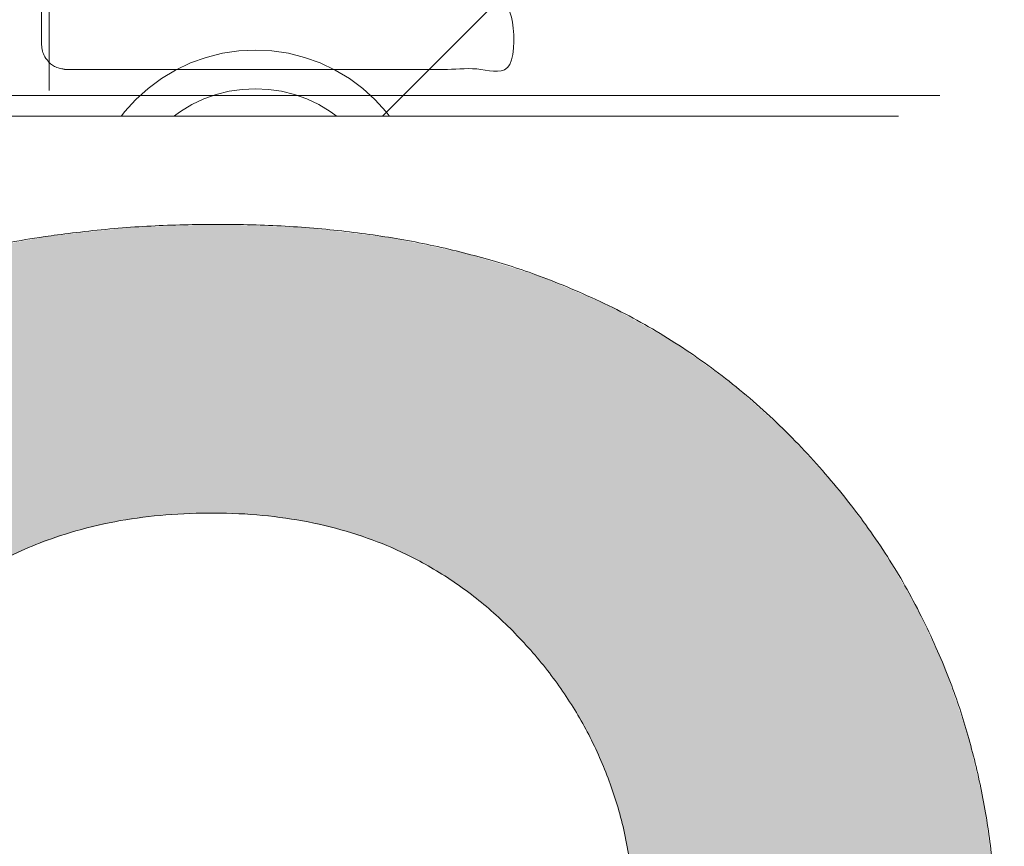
# Model space of a CAD drawing. Header units: inches. Extents: x -490 to -273, y -225 to 16.
# Tile 14 of 67: x -419.414 to -418.474, y 7.35 to 8.139. Entities that reach past the tile are written whole.
import ezdxf

# ---------------------------------------------------------------- set-up
doc = ezdxf.new("R2010")
doc.units = ezdxf.units.IN
doc.header["$LTSCALE"] = 32
doc.header["$MEASUREMENT"] = 0
doc.linetypes.add('Dash Style-1', pattern=[0.083328, 0.041656, -0.041672])
for name, color, linetype, lineweight in [('Black', 7, 'Continuous', 18), ('DashLine', 7, 'Dash Style-1', 13), ('DashLineFill', 7, 'Dash Style-1', 13), ('Drawing', 7, 'Continuous', 18), ('Metal-DeskStructure', 7, 'Continuous', 13), ('None', 7, 'Continuous', 18), ('Plastic-BracketCover', 7, 'Continuous', 13), ('SolidLine', 7, 'Continuous', 15), ('Wood_1-H', 7, 'Continuous', 13)]:
    doc.layers.add(name, color=color, linetype=linetype, lineweight=lineweight)
pattern_1 = [(45, (0, 0), (-1.61301565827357, 1.935715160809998), []), (45, (-1.0608, 1.0608), (-0.4723460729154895, 0.4167612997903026), [])]

# ---------------------------------------------------------------- blocks, each defined once
blk = doc.blocks.new('Group-9')
at = {"layer": 'Plastic-BracketCover', "color": 7}
blk.add_open_spline([(1.38164285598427, 0.884128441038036), (1.463766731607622, 0.884128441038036), (1.549581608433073, 0.884128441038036), (1.553272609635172, 0.8804374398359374), (1.555118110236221, 0.8730554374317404), (1.55696180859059, 0.8619824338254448), (1.55696180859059, 0.8453729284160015), (1.555118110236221, 0.8342999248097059), (1.553272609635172, 0.8269179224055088), (1.549581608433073, 0.8232269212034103), (1.463766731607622, 0.8232269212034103), (1.38164285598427, 0.8232269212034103), (1.255227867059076, 0.7604808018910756), (1.128812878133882, 0.6977346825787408), (1.119585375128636, 0.6940436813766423), (1.112203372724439, 0.692198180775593), (1.106666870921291, 0.6958891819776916), (1.104821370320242, 0.7106531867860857), (1.104821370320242, 0.7327991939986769), (1.106666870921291, 0.7457176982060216), (1.10851237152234, 0.7530997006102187), (1.114048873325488, 0.7567907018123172), (1.117739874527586, 0.7586362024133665), (1.181408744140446, 0.789086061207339), (1.245077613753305, 0.8195359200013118), (1.263532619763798, 0.8287634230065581), (1.304133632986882, 0.8453729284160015), (1.324432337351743, 0.8546004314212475), (1.324432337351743, 0.8555231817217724), (1.324432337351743, 0.856445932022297), (1.28383402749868, 0.871209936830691), (1.246923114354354, 0.8896649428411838), (1.18233149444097, 0.9201148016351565), (1.117739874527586, 0.9505646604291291), (1.114048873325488, 0.9524101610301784), (1.10851237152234, 0.9561011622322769), (1.106666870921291, 0.963483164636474), (1.104821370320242, 0.9745561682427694), (1.104821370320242, 0.9967021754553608), (1.107589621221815, 1.016079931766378), (1.121430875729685, 1.013311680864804), (1.128812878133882, 1.009620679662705), (1.255227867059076, 0.9468745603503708), (1.38164285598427, 0.884128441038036)], degree=2, knots=[0, 0, 0, 0.05246714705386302, 0.05482524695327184, 0.05718334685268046, 0.05954144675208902, 0.06189954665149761, 0.06484717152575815, 0.06779479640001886, 0.07074242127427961, 0.07369004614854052, 0.1392739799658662, 0.1392739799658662, 0.251980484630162, 0.251980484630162, 0.259917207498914, 0.267853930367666, 0.2757906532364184, 0.2837273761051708, 0.2916640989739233, 0.2996008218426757, 0.307537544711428, 0.31547426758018, 0.31547426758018, 0.4512108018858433, 0.4512108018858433, 0.4908944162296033, 0.5305780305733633, 0.5305780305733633, 0.5322202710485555, 0.5322202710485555, 0.6091019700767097, 0.6091019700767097, 0.7421406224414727, 0.7421406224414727, 0.7498287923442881, 0.7575169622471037, 0.7652051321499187, 0.7728933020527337, 0.7836567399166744, 0.8051836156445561, 0.8159470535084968, 0.8159470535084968, 1, 1, 1], dxfattribs=at)
blk = doc.blocks.new('1BRPFY-Leg_Plate (2D)')
at = {"layer": 'DashLineFill', "linetype": 'Continuous', "lineweight": 13}
h = blk.add_hatch(dxfattribs=at)
h.set_pattern_fill('Steel', color=253, style=0, pattern_type=2)
h.set_pattern_definition(pattern_1)
edge = h.paths.add_edge_path()
edge.add_arc((-1.704724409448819, -1.704724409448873), 0.125984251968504, 179.9999999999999, 269.9999999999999)
edge.add_line((-1.704724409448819, -1.830708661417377), (1.704724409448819, -1.830708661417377))
edge.add_arc((1.704724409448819, -1.704724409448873), 0.125984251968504, 270.0000000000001, 360.0000000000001)
edge.add_line((1.830708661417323, -1.704724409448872), (1.830708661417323, 1.704724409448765))
edge.add_arc((1.704724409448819, 1.704724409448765), 0.1259842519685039, 0, 90)
edge.add_line((1.704724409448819, 1.830708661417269), (-1.704724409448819, 1.830708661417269))
edge.add_arc((-1.704724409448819, 1.704724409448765), 0.1259842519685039, 90, 180)
edge.add_line((-1.830708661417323, 1.704724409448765), (-1.830708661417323, -1.704724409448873))
at = {"layer": 'DashLineFill', "flags": 128}
blk.add_lwpolyline([(-1.830708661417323, -1.704724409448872, 0.414213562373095), (-1.704724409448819, -1.830708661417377), (1.704724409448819, -1.830708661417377, 0.414213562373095), (1.830708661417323, -1.704724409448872), (1.830708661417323, 1.704724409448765, 0.414213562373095), (1.704724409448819, 1.830708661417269), (-1.704724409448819, 1.830708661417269, 0.414213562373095), (-1.830708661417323, 1.704724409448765)], format="xyb", close=True, dxfattribs=at)
at = {"layer": 'SolidLine', "flags": 128}
blk.add_lwpolyline([(1.279527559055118, 1.44094488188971), (1.295349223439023, 1.440167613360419), (1.31101851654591, 1.437843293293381), (1.326384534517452, 1.433994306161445), (1.341299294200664, 1.428657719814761), (1.355619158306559, 1.421884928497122), (1.369206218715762, 1.413741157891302), (1.381929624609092, 1.404304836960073), (1.393666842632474, 1.393666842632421), (1.404304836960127, 1.381929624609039), (1.413741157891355, 1.369206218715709), (1.421884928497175, 1.355619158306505), (1.428657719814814, 1.341299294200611), (1.433994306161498, 1.326384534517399), (1.437843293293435, 1.311018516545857), (1.440167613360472, 1.29534922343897), (1.440944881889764, 1.279527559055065), (1.440167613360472, 1.263705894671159), (1.437843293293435, 1.248036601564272), (1.433994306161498, 1.23267058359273), (1.428657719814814, 1.217755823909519), (1.421884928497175, 1.203435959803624), (1.413741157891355, 1.18984889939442), (1.404304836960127, 1.17712549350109), (1.393666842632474, 1.165388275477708), (1.381929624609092, 1.154750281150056), (1.369206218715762, 1.145313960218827), (1.355619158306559, 1.137170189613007), (1.341299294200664, 1.130397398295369), (1.326384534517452, 1.125060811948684), (1.31101851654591, 1.121211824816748), (1.295349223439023, 1.11888750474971), (1.279527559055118, 1.118110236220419), (1.263705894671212, 1.11888750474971), (1.248036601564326, 1.121211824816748), (1.232670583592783, 1.125060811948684), (1.217755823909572, 1.130397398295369), (1.203435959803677, 1.137170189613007), (1.189848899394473, 1.145313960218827), (1.177125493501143, 1.154750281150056), (1.165388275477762, 1.165388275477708), (1.154750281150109, 1.17712549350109), (1.14531396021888, 1.18984889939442), (1.137170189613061, 1.203435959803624), (1.130397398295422, 1.217755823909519), (1.125060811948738, 1.23267058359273), (1.121211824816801, 1.248036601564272), (1.118887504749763, 1.263705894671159), (1.118110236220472, 1.279527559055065), (1.118887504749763, 1.29534922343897), (1.121211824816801, 1.311018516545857), (1.125060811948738, 1.326384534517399), (1.130397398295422, 1.341299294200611), (1.137170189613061, 1.355619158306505), (1.14531396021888, 1.369206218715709), (1.154750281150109, 1.381929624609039), (1.165388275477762, 1.393666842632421), (1.177125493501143, 1.404304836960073), (1.189848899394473, 1.413741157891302), (1.203435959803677, 1.421884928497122), (1.217755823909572, 1.428657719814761), (1.232670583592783, 1.433994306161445), (1.248036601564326, 1.437843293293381), (1.263705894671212, 1.440167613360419)], close=True, dxfattribs=at)
at = {"layer": 'Plastic-BracketCover', "color": 7}
blk.add_blockref('Group-9', (0, 0), dxfattribs=at)
blk = doc.blocks.new('1BRPX8-Util_Bkt_Lg-F (2D)')
at = {"layer": 'DashLineFill', "linetype": 'Continuous', "lineweight": 13}
h = blk.add_hatch(dxfattribs=at)
h.set_pattern_fill('Steel', color=253, style=0, pattern_type=2)
h.set_pattern_definition(pattern_1)
edge = h.paths.add_edge_path()
edge.add_line((-4.468503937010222, 7.405511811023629), (-3.129921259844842, 7.405511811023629))
edge.add_line((-3.129921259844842, 7.405511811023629), (-3.129921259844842, -2.011811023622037))
edge.add_line((-3.129921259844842, -2.011811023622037), (-4.468503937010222, -2.011811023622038))
edge.add_line((-4.468503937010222, -2.011811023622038), (-4.468503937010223, -2.145669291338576))
edge.add_line((-4.468503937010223, -2.145669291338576), (-2.421259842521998, -2.145669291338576))
edge.add_line((-2.421259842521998, -2.145669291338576), (-2.421259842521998, -2.523622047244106))
edge.add_arc((-2.303149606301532, -2.523622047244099), 0.1181102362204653, 180.0000000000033, 270.0000000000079)
edge.add_line((-2.303149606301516, -2.641732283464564), (2.303149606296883, -2.641732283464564))
edge.add_arc((2.303149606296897, -2.523622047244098), 0.1181102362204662, 269.9999999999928, 359.9999999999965)
edge.add_line((2.421259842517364, -2.523622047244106), (2.421259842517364, -2.145669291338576))
edge.add_line((2.421259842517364, -2.145669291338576), (4.46850393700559, -2.145669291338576))
edge.add_line((4.46850393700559, -2.145669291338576), (4.46850393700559, -2.011811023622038))
edge.add_line((4.46850393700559, -2.011811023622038), (3.129921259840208, -2.011811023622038))
edge.add_line((3.129921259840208, -2.011811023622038), (3.129921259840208, 7.405511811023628))
edge.add_line((3.129921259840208, 7.405511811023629), (4.46850393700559, 7.405511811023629))
edge.add_line((4.46850393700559, 7.405511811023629), (4.46850393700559, 7.539370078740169))
edge.add_line((4.46850393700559, 7.539370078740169), (2.421259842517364, 7.539370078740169))
edge.add_line((2.421259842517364, 7.539370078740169), (2.421259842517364, 7.917322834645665))
edge.add_arc((2.30314960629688, 7.917322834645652), 0.1181102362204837, 6.452788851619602e-12, 89.99999999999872)
edge.add_line((2.303149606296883, 8.035433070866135), (-2.303149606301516, 8.035433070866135))
edge.add_arc((-2.303149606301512, 7.91732283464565), 0.1181102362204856, 90.00000000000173, 179.9999999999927)
edge.add_line((-2.421259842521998, 7.917322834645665), (-2.421259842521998, 7.539370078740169))
edge.add_line((-2.421259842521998, 7.539370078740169), (-4.468503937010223, 7.539370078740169))
edge.add_line((-4.468503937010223, 7.539370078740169), (-4.468503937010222, 7.405511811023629))
at = {"layer": 'SolidLine', "flags": 128}
blk.add_lwpolyline([(1.279527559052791, 1.40409055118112), (1.29212276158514, 1.403471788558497), (1.304596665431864, 1.401621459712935), (1.31682914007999, 1.398557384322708), (1.328702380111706, 1.39430907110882), (1.340102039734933, 1.388917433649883), (1.350918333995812, 1.382434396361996), (1.361047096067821, 1.37492239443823), (1.370390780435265, 1.36645377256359), (1.378859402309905, 1.357110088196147), (1.386371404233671, 1.346981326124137), (1.392854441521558, 1.336165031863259), (1.398246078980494, 1.324765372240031), (1.402494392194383, 1.312892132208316), (1.405558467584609, 1.300659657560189), (1.407408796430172, 1.288185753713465), (1.408027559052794, 1.275590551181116), (1.407408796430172, 1.262995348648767), (1.405558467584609, 1.250521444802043), (1.402494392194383, 1.238288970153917), (1.398246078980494, 1.226415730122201), (1.392854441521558, 1.215016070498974), (1.386371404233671, 1.204199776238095), (1.378859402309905, 1.194071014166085), (1.370390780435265, 1.184727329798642), (1.361047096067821, 1.176258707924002), (1.350918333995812, 1.168746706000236), (1.340102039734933, 1.162263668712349), (1.328702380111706, 1.156872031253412), (1.31682914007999, 1.152623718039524), (1.304596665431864, 1.149559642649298), (1.29212276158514, 1.147709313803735), (1.279527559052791, 1.147090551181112), (1.266932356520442, 1.147709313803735), (1.254458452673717, 1.149559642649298), (1.242225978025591, 1.152623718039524), (1.230352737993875, 1.156872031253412), (1.218953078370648, 1.162263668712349), (1.20813678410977, 1.168746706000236), (1.19800802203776, 1.176258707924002), (1.188664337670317, 1.184727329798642), (1.180195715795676, 1.194071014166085), (1.172683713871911, 1.204199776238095), (1.166200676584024, 1.215016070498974), (1.160809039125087, 1.226415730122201), (1.156560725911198, 1.238288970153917), (1.153496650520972, 1.250521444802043), (1.15164632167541, 1.262995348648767), (1.151027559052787, 1.275590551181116), (1.15164632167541, 1.288185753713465), (1.153496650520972, 1.300659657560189), (1.156560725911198, 1.312892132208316), (1.160809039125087, 1.324765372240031), (1.166200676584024, 1.336165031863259), (1.172683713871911, 1.346981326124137), (1.180195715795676, 1.357110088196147), (1.188664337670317, 1.36645377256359), (1.19800802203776, 1.37492239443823), (1.20813678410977, 1.382434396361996), (1.218953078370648, 1.388917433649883), (1.230352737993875, 1.39430907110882), (1.242225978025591, 1.398557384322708), (1.254458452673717, 1.401621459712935), (1.266932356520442, 1.403471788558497)], close=True, dxfattribs=at)
blk.add_lwpolyline([(1.02880818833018, 1.024871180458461), (1.058646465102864, 0.9919497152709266), (1.085114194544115, 0.9562621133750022), (1.107956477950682, 0.9181520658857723), (1.126953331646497, 0.8779865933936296), (1.141921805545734, 0.836152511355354), (1.152717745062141, 0.7930527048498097), (1.159237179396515, 0.7491022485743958), (1.161417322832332, 0.704724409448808), (1.159237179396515, 0.6603465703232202), (1.152717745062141, 0.6163961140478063), (1.141921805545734, 0.573296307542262), (1.126953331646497, 0.5314622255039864), (1.107956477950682, 0.4912967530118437), (1.085114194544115, 0.4531867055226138), (1.058646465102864, 0.4174991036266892), (1.02880818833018, 0.3845776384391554)], dxfattribs=at)
blk = doc.blocks.new('Slate-LegBrace (2D)')
at = {"layer": 'DashLineFill', "linetype": 'Continuous', "lineweight": 13}
h = blk.add_hatch(dxfattribs=at)
h.set_pattern_fill('Steel', color=253, style=0, pattern_type=2)
h.set_pattern_definition(pattern_1)
edge = h.paths.add_edge_path()
edge.add_line((-2.199587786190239, 0.1351515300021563), (-1.374775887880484, 0.1351515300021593))
edge.add_arc((3.636636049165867e-15, 0.01355418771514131), 1.380142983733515, 5.054592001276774, 174.9454079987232, ccw=False)
edge.add_line((1.374775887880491, 0.1351515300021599), (2.199718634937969, 0.1351515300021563))
edge.add_arc((6.542437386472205e-05, 0.01705725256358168), 2.202821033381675, 3.07312710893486, 176.9268728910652)
h = blk.add_hatch(dxfattribs=at)
h.set_pattern_fill('Steel', color=253, style=0, pattern_type=2)
h.set_pattern_definition(pattern_1)
edge = h.paths.add_edge_path()
edge.add_line((-2.191696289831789, 0.2375138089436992), (-1.463739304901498, 0.2375137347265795))
edge.add_arc((6.542437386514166e-05, 0.017041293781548), 1.480314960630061, 8.565281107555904, 171.4347188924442, ccw=False)
edge.add_line((1.463870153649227, 0.2375137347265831), (2.191827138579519, 0.2375138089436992))
edge.add_line((2.191827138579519, 0.2375138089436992), (2.19971863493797, 0.1351515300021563))
edge.add_line((2.19971863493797, 0.1351515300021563), (1.374775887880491, 0.1351515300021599))
edge.add_arc((3.356894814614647e-15, 0.01355418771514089), 1.380142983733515, 5.054592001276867, 174.9454079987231)
edge.add_line((-1.374775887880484, 0.1351515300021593), (-2.19958778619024, 0.1351515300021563))
edge.add_line((-2.19958778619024, 0.1351515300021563), (-2.191696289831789, 0.2375138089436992))
h = blk.add_hatch(dxfattribs=at)
h.set_pattern_fill('Steel', color=253, style=0, pattern_type=2)
h.set_pattern_definition(pattern_1)
h.paths.add_polyline_path([(1.738774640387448, 0.9363963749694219), (1.7304820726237, 0.9368037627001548), (1.722269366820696, 0.9380220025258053), (1.714215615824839, 0.940039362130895), (1.706398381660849, 0.9428364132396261), (1.698892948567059, 0.9463862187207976), (1.691771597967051, 0.9506545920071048), (1.685102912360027, 0.9556004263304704), (1.678951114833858, 0.9611760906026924), (1.673375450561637, 0.9673278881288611), (1.668429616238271, 0.9739965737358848), (1.664161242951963, 0.9811179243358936), (1.660611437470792, 0.9886233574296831), (1.657814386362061, 0.9964405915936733), (1.655797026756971, 1.00449434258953), (1.654578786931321, 1.012707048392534), (1.654171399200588, 1.020999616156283), (1.654578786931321, 1.029292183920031), (1.655797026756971, 1.037504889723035), (1.657814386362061, 1.045558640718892), (1.660611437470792, 1.053375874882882), (1.664161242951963, 1.060881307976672), (1.668429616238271, 1.06800265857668), (1.673375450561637, 1.074671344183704), (1.678951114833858, 1.080823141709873), (1.685102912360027, 1.086398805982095), (1.691771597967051, 1.09134464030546), (1.698892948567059, 1.095613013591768), (1.706398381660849, 1.099162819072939), (1.714215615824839, 1.10195987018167), (1.722269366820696, 1.10397722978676), (1.7304820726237, 1.10519546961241), (1.738774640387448, 1.105602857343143), (1.747067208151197, 1.10519546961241), (1.755279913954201, 1.10397722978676), (1.763333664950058, 1.10195987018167), (1.771150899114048, 1.099162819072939), (1.778656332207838, 1.095613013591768), (1.785777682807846, 1.09134464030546), (1.79244636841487, 1.086398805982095), (1.798598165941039, 1.080823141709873), (1.804173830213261, 1.074671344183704), (1.809119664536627, 1.06800265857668), (1.813388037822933, 1.060881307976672), (1.816937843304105, 1.053375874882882), (1.819734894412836, 1.045558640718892), (1.821752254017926, 1.037504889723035), (1.822970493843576, 1.029292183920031), (1.823377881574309, 1.020999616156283), (1.822970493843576, 1.012707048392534), (1.821752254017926, 1.00449434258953), (1.819734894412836, 0.9964405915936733), (1.816937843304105, 0.9886233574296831), (1.813388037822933, 0.9811179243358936), (1.809119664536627, 0.9739965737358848), (1.804173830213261, 0.9673278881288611), (1.798598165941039, 0.9611760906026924), (1.79244636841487, 0.9556004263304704), (1.785777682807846, 0.9506545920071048), (1.778656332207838, 0.9463862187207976), (1.771150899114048, 0.9428364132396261), (1.763333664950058, 0.940039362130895), (1.755279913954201, 0.9380220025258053), (1.747067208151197, 0.9368037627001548)])
h = blk.add_hatch(dxfattribs=at)
h.set_pattern_fill('Steel', color=253, style=0, pattern_type=2)
h.set_pattern_definition(pattern_1)
h.paths.add_polyline_path([(1.477721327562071, -0.2676096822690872), (1.477721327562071, -0.2375137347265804), (1.672015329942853, -0.2375137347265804), (1.672015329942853, -0.02575645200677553), (1.675765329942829, -0.02575645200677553), (1.675765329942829, 0.7034311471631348), (1.734820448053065, 0.762486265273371), (1.929210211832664, 0.762486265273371), (1.988265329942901, 0.7034311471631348), (1.988265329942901, -0.02575645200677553), (1.992015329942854, -0.02575645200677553), (1.992015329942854, -0.2375137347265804), (2.186309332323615, -0.2375137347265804), (2.186309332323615, -0.2676096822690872)])
at = {"layer": 'DashLineFill', "flags": 128}
for points in [[(-2.199587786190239, 0.1351515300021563), (-1.374775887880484, 0.1351515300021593, -0.9154551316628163), (1.374775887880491, 0.1351515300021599), (2.199718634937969, 0.1351515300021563, 0.9477524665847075)], [(-2.191696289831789, 0.2375138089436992), (-1.463739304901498, 0.2375137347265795, -0.8606629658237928), (1.463870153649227, 0.2375137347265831), (2.191827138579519, 0.2375138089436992), (2.19971863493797, 0.1351515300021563), (1.374775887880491, 0.1351515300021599, 0.9154551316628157), (-1.374775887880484, 0.1351515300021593), (-2.19958778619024, 0.1351515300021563)]]:
    blk.add_lwpolyline(points, format="xyb", close=True, dxfattribs=at)
for points in [[(1.738774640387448, 0.9363963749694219), (1.7304820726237, 0.9368037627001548), (1.722269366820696, 0.9380220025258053), (1.714215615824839, 0.940039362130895), (1.706398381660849, 0.9428364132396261), (1.698892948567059, 0.9463862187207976), (1.691771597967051, 0.9506545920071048), (1.685102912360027, 0.9556004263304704), (1.678951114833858, 0.9611760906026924), (1.673375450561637, 0.9673278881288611), (1.668429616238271, 0.9739965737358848), (1.664161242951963, 0.9811179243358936), (1.660611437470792, 0.9886233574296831), (1.657814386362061, 0.9964405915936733), (1.655797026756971, 1.00449434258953), (1.654578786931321, 1.012707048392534), (1.654171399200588, 1.020999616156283), (1.654578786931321, 1.029292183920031), (1.655797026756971, 1.037504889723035), (1.657814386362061, 1.045558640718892), (1.660611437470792, 1.053375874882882), (1.664161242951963, 1.060881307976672), (1.668429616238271, 1.06800265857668), (1.673375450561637, 1.074671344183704), (1.678951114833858, 1.080823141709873), (1.685102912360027, 1.086398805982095), (1.691771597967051, 1.09134464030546), (1.698892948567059, 1.095613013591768), (1.706398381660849, 1.099162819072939), (1.714215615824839, 1.10195987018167), (1.722269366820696, 1.10397722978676), (1.7304820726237, 1.10519546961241), (1.738774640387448, 1.105602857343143), (1.747067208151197, 1.10519546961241), (1.755279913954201, 1.10397722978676), (1.763333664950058, 1.10195987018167), (1.771150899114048, 1.099162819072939), (1.778656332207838, 1.095613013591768), (1.785777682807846, 1.09134464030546), (1.79244636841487, 1.086398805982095), (1.798598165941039, 1.080823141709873), (1.804173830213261, 1.074671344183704), (1.809119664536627, 1.06800265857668), (1.813388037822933, 1.060881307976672), (1.816937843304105, 1.053375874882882), (1.819734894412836, 1.045558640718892), (1.821752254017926, 1.037504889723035), (1.822970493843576, 1.029292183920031), (1.823377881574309, 1.020999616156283), (1.822970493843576, 1.012707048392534), (1.821752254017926, 1.00449434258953), (1.819734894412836, 0.9964405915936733), (1.816937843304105, 0.9886233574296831), (1.813388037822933, 0.9811179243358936), (1.809119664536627, 0.9739965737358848), (1.804173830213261, 0.9673278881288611), (1.798598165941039, 0.9611760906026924), (1.79244636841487, 0.9556004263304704), (1.785777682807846, 0.9506545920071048), (1.778656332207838, 0.9463862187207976), (1.771150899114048, 0.9428364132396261), (1.763333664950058, 0.940039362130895), (1.755279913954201, 0.9380220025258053), (1.747067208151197, 0.9368037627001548)], [(1.477721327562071, -0.2676096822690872), (1.477721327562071, -0.2375137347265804), (1.672015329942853, -0.2375137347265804), (1.672015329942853, -0.02575645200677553), (1.675765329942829, -0.02575645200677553), (1.675765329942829, 0.7034311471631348), (1.734820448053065, 0.762486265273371), (1.929210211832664, 0.762486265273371), (1.988265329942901, 0.7034311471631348), (1.988265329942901, -0.02575645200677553), (1.992015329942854, -0.02575645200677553), (1.992015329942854, -0.2375137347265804), (2.186309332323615, -0.2375137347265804), (2.186309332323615, -0.2676096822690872)]]:
    blk.add_lwpolyline(points, close=True, dxfattribs=at)
blk = doc.blocks.new('TLLegSleeve (2D)')
at = {"layer": 'DashLineFill', "linetype": 'Continuous', "lineweight": 13}
h = blk.add_hatch(dxfattribs=at)
h.set_pattern_fill('Steel', color=253, style=0, pattern_type=2)
h.set_pattern_definition(pattern_1)
edge = h.paths.add_edge_path()
edge.add_line((1.08267716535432, 1.402343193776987), (1.08267716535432, 2.913385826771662))
edge.add_arc((-1.707523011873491e-13, 2.913385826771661), 1.08267716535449, 4.479377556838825e-14, 180)
edge.add_line((-1.082677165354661, 2.913385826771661), (-1.08267716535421, 1.402343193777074))
edge.add_arc((-1.332267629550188e-15, 2.886579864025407e-15), 1.771653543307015, 127.6698869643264, 412.330113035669)
edge.add_line((1.08267716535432, 1.402343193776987), (1.08267716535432, 1.402343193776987))
edge = h.paths.add_edge_path()
edge.add_arc((1.665334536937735e-15, 2.91338582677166), 0.7480314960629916, 180, 360)
edge.add_arc((1.665334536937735e-15, 2.91338582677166), 0.7480314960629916, 9.54166404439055e-15, 180)
edge.add_line((-0.7480314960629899, 2.91338582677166), (-0.7480314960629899, 2.91338582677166))
edge = h.paths.add_edge_path()
edge.add_arc((-1.723066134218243e-13, 5.70119602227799e-16), 1.437007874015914, 180, 360)
edge.add_arc((-1.723066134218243e-13, 9.149983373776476e-17), 1.437007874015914, 9.541664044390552e-15, 180)
edge.add_line((-1.437007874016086, 3.308097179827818e-16), (-1.437007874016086, 3.308097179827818e-16))
at = {"layer": 'DashLine', "color": 8, "flags": 128}
blk.add_lwpolyline([(1.653543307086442, 1.118599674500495e-14), (1.645581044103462, -0.1620755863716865), (1.621770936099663, -0.3225902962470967), (1.582342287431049, -0.4799982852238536), (1.527674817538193, -0.6327836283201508), (1.45829500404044, -0.7794749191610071), (1.374871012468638, -0.9186594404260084), (1.278206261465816, -1.048996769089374), (1.169231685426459, -1.169231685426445), (1.048996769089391, -1.278206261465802), (0.918659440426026, -1.374871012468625), (0.7794749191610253, -1.458295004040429), (0.6327836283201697, -1.527674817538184), (0.4799982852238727, -1.582342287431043), (0.3225902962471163, -1.621770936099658), (0.1620755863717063, -1.645581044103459), (8.723964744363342e-15, -1.653543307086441), (-0.162075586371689, -1.645581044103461), (-0.3225902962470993, -1.621770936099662), (-0.4799982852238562, -1.582342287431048), (-0.6327836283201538, -1.527674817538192), (-0.7794749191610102, -1.458295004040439), (-0.9186594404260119, -1.374871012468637), (-1.048996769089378, -1.278206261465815), (-1.169231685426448, -1.169231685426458), (-1.278206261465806, -1.048996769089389), (-1.374871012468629, -0.9186594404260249), (-1.458295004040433, -0.7794749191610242), (-1.527674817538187, -0.6327836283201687), (-1.582342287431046, -0.4799982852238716), (-1.621770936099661, -0.3225902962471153), (-1.645581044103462, -0.1620755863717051), (-1.653543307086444, -7.741682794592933e-15), (-1.645581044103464, 0.1620755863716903), (-1.621770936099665, 0.3225902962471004), (-1.582342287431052, 0.4799982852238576), (-1.527674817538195, 0.6327836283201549), (-1.458295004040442, 0.7794749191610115), (-1.37487101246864, 0.918659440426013), (-1.278206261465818, 1.048996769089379), (-1.169231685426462, 1.169231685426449), (-1.048996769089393, 1.278206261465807), (-0.9186594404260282, 1.37487101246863), (-0.7794749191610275, 1.458295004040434), (-0.6327836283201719, 1.527674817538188), (-0.479998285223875, 1.582342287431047), (-0.3225902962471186, 1.621770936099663), (-0.1620755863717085, 1.645581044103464), (-1.096189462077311e-14, 1.653543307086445), (0.1620755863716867, 1.645581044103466), (0.3225902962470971, 1.621770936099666), (0.479998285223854, 1.582342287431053), (0.6327836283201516, 1.527674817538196), (0.7794749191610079, 1.458295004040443), (0.9186594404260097, 1.374871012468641), (1.048996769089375, 1.278206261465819), (1.169231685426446, 1.169231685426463), (1.278206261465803, 1.048996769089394), (1.374871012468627, 0.9186594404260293), (1.458295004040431, 0.7794749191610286), (1.527674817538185, 0.6327836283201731), (1.582342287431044, 0.4799982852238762), (1.621770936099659, 0.3225902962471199), (1.64558104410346, 0.1620755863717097)], close=True, dxfattribs=at)
at = {"layer": 'DashLineFill', "flags": 128}
for points in [[(1.08267716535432, 1.402343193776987), (1.08267716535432, 2.913385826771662, 0.9999999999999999), (-1.082677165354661, 2.913385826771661), (-1.08267716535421, 1.402343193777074, 2.931618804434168), (1.08267716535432, 1.402343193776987)], [(-1.437007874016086, 3.308097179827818e-16, 0.9999999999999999), (1.437007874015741, 3.308097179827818e-16, 0.9999999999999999), (-1.437007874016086, 3.308097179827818e-16)]]:
    blk.add_lwpolyline(points, format="xyb", close=True, dxfattribs=at)
blk = doc.blocks.new('Group-12')
at = {"layer": 'SolidLine', "flags": 128}
blk.add_lwpolyline([(7.303149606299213, -8.30708661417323, -0.414213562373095), (9.015748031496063, -6.594488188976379, -0.414213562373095), (10.72834645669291, -8.30708661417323, -0.414213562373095), (9.015748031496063, -10.01968503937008, -0.414213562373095)], format="xyb", close=True, dxfattribs=at)
at = {"layer": 'Wood_1-H', "color": 7}
for name in ['1BRPX8-Util_Bkt_Lg-F (2D)', 'TLLegSleeve (2D)', 'Slate-LegBrace (2D)', '1BRPFY-Leg_Plate (2D)']:
    blk.add_blockref(name, (9.015748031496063, -8.30708661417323), dxfattribs=at)
blk = doc.blocks.new('Group-13')
at = {"layer": 'None'}
blk.add_blockref('Group-12', (0, 0), dxfattribs=at)
blk = doc.blocks.new('SL Utility Cabinet (2D)')
at = {"layer": 'None'}
blk.add_blockref('Group-13', (0, 0), dxfattribs=at)
at = {"layer": 'Drawing', "color": 0, "flags": 1}
for tag in ['Tag', 'Catalog', 'Option1', 'Option2', 'Option3', 'Option4', 'Option5', 'Option6', 'Option7', 'Option8', 'Option9', 'Option10', 'Option11', 'Option12', 'Custom', 'FinishGroup', 'Discount', 'Item2', 'Item3', 'Item6', 'Item9', 'Item10', 'Item12', 'Item13', 'Item16', 'Item19', 'Item20', 'Item21', 'Item22', 'Item23', 'Item24', 'Item25', 'Item8', 'Item18', 'Item1', 'Item4', 'Item5', 'Item7', 'Item11', 'Item14', 'Item15', 'Item17']:
    blk.add_attdef(tag, (-70.02492789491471, 10.90788591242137), '', height=0.007086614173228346, dxfattribs=at)
blk = doc.blocks.new('TL14_lower_leg (2D)')
at = {"layer": 'DashLine', "flags": 128}
blk.add_lwpolyline([(-1.777195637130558e-14, 1.377952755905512), (0.1350629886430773, 1.371317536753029), (0.2688252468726, 1.351475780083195), (0.3999985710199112, 1.318618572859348), (0.5273196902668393, 1.27306234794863), (0.649562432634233, 1.215245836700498), (0.7655495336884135, 1.14572584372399), (0.8741639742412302, 1.065171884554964), (0.9743597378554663, 0.9743597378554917), (1.065171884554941, 0.8741639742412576), (1.14572584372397, 0.7655495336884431), (1.215245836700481, 0.6495624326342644), (1.273062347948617, 0.5273196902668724), (1.318618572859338, 0.3999985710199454), (1.351475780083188, 0.2688252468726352), (1.371317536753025, 0.1350629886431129), (1.377952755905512, 1.783045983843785e-14), (1.371317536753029, -0.1350629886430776), (1.351475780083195, -0.2688252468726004), (1.318618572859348, -0.3999985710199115), (1.27306234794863, -0.5273196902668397), (1.215245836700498, -0.6495624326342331), (1.145725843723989, -0.7655495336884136), (1.065171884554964, -0.8741639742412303), (0.9743597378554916, -0.9743597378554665), (0.8741639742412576, -1.065171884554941), (0.7655495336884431, -1.14572584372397), (0.6495624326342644, -1.215245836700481), (0.5273196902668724, -1.273062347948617), (0.3999985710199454, -1.318618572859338), (0.2688252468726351, -1.351475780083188), (0.135062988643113, -1.371317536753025), (1.777195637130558e-14, -1.377952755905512), (-0.1350629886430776, -1.371317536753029), (-0.2688252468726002, -1.351475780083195), (-0.3999985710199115, -1.318618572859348), (-0.5273196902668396, -1.27306234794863), (-0.6495624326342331, -1.215245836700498), (-0.7655495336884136, -1.14572584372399), (-0.8741639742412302, -1.065171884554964), (-0.9743597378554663, -0.9743597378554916), (-1.065171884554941, -0.8741639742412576), (-1.14572584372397, -0.7655495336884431), (-1.215245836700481, -0.6495624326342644), (-1.273062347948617, -0.5273196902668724), (-1.318618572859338, -0.3999985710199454), (-1.351475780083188, -0.2688252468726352), (-1.371317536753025, -0.1350629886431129), (-1.377952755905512, -1.783045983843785e-14), (-1.371317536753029, 0.1350629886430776), (-1.351475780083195, 0.2688252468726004), (-1.318618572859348, 0.3999985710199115), (-1.27306234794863, 0.5273196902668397), (-1.215245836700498, 0.6495624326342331), (-1.145725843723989, 0.7655495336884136), (-1.065171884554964, 0.8741639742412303), (-0.9743597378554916, 0.9743597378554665), (-0.8741639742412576, 1.065171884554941), (-0.7655495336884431, 1.14572584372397), (-0.6495624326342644, 1.215245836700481), (-0.5273196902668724, 1.273062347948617), (-0.3999985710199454, 1.318618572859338), (-0.2688252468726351, 1.351475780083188), (-0.135062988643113, 1.371317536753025)], close=True, dxfattribs=at)
blk = doc.blocks.new('Group-31')
at = {"layer": 'DashLineFill', "linetype": 'Continuous', "lineweight": 13}
h = blk.add_hatch(dxfattribs=at)
h.set_pattern_fill('Steel', color=253, style=0, pattern_type=2)
h.set_pattern_definition(pattern_1)
h.paths.add_polyline_path([(-2.066929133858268, 1.397637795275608), (2.066929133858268, 1.397637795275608), (2.066929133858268, 0.1377952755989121), (2.106299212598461, 0.1377952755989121), (2.106299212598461, -0.1377952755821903), (2.066929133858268, -0.1377952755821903), (2.066929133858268, -5.275590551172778), (2.106299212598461, -5.275590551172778), (2.106299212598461, -5.55118110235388), (2.066929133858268, -5.55118110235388), (2.066929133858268, -5.82677165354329), (-2.066929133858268, -5.82677165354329), (-2.066929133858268, -5.55118110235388), (-2.106299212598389, -5.55118110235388), (-2.106299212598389, -5.275590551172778), (-2.066929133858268, -5.275590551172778), (-2.066929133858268, -0.1377952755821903), (-2.106299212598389, -0.1377952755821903), (-2.106299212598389, 0.1377952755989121), (-2.066929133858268, 0.1377952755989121)])
at = {"layer": 'DashLineFill', "flags": 128}
blk.add_lwpolyline([(-2.066929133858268, 1.397637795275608), (2.066929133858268, 1.397637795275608), (2.066929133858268, 0.1377952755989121), (2.106299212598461, 0.1377952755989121), (2.106299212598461, -0.1377952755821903), (2.066929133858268, -0.1377952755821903), (2.066929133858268, -5.275590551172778), (2.106299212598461, -5.275590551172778), (2.106299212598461, -5.55118110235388), (2.066929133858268, -5.55118110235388), (2.066929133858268, -5.82677165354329), (-2.066929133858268, -5.82677165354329), (-2.066929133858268, -5.55118110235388), (-2.106299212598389, -5.55118110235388), (-2.106299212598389, -5.275590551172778), (-2.066929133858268, -5.275590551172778), (-2.066929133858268, -0.1377952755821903), (-2.106299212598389, -0.1377952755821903), (-2.106299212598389, 0.1377952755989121), (-2.066929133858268, 0.1377952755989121)], close=True, dxfattribs=at)
blk = doc.blocks.new('TL14_upper_leg (2D)')
at = {"layer": 'DashLine', "color": 7}
blk.add_blockref('Group-31', (0, 0), dxfattribs=at)
blk = doc.blocks.new('Group-39')
at = {"layer": 'SolidLine', "color": 7}
for points, knots in [([(1.206631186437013, 5.398269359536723), (1.241695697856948, 5.398269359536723), (1.295213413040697, 5.376123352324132), (1.332123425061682, 5.335522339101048), (1.354269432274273, 5.276468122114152), (1.354269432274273, 5.209107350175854), (1.354269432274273, 5.184193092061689), (1.434547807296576, 5.184193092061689), (1.518517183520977, 5.184193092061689), (1.522208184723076, 5.180503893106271), (1.524053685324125, 5.173121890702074), (1.525897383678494, 5.162048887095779), (1.525897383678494, 5.145439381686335), (1.524053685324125, 5.134366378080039), (1.522208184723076, 5.126984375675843), (1.518517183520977, 5.123293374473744), (1.308132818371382, 5.123293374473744), (1.08852095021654, 5.123293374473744), (1.075602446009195, 5.138057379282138), (1.075602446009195, 5.195266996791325), (1.075602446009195, 5.258013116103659), (1.079293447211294, 5.28385012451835), (1.086675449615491, 5.320758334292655), (1.108821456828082, 5.357668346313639), (1.140194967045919, 5.385350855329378), (1.182639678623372, 5.398269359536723), (1.206631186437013, 5.398269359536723)], [0, 0, 0, 0.0662675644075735, 0.132535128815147, 0.1988026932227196, 0.2650702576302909, 0.3039664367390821, 0.3039664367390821, 0.4292971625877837, 0.4350595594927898, 0.4408219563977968, 0.4465843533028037, 0.4523467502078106, 0.456956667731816, 0.4615665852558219, 0.4661765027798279, 0.4707864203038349, 0.7289384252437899, 0.7450731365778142, 0.7612078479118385, 0.8451067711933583, 0.8709223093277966, 0.8967378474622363, 0.9225533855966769, 0.9483689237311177, 0.9741844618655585, 1, 1, 1]), ([(1.514826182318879, 5.060279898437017), (1.518517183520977, 5.060279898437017), (1.522208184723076, 5.058434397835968), (1.524053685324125, 5.051054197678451), (1.525897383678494, 5.038135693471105), (1.525897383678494, 5.019680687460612), (1.524053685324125, 5.008607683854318), (1.522208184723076, 5.00122568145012), (1.516671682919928, 4.997534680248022), (1.51113518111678, 4.995689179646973), (1.458539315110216, 4.975388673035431), (1.405943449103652, 4.955088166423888), (1.38748844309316, 4.947706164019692), (1.357960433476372, 4.932943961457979), (1.335814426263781, 4.910797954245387), (1.324741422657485, 4.881269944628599), (1.324741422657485, 4.84159168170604), (1.324741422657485, 4.822213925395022), (1.419783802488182, 4.822213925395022), (1.518517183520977, 4.822213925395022), (1.522208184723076, 4.818524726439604), (1.524053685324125, 4.811142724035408), (1.525897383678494, 4.800069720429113), (1.525897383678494, 4.783460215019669), (1.524053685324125, 4.772387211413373), (1.522208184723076, 4.765005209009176), (1.518517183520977, 4.761314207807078), (1.307210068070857, 4.761314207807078), (1.086675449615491, 4.761314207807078), (1.075602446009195, 4.77607821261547), (1.075602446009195, 4.831442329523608), (1.075602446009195, 4.896033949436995), (1.077447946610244, 4.918179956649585), (1.079293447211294, 4.927407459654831), (1.082984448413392, 4.953242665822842), (1.103284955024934, 4.993843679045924), (1.132812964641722, 5.019680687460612), (1.171566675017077, 5.034444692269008), (1.215858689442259, 5.034444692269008), (1.252768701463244, 5.021526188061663), (1.280451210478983, 4.999380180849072), (1.298904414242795, 4.966161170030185), (1.306286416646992, 4.947706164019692), (1.31182291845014, 4.958779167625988), (1.326586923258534, 4.97723417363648), (1.346887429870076, 4.991998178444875), (1.374569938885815, 5.00491668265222), (1.391179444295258, 5.012298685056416), (1.440084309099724, 5.032599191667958), (1.488989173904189, 5.0528996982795), (1.501907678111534, 5.058434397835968), (1.512980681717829, 5.060279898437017), (1.514826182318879, 5.060279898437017)], [0, 0, 0, 0.00401752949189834, 0.008035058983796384, 0.01205258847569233, 0.01607011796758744, 0.02008764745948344, 0.02410517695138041, 0.02812270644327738, 0.03214023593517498, 0.03214023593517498, 0.07095094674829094, 0.07095094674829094, 0.08463415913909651, 0.09831737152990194, 0.1120005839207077, 0.1256837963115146, 0.1387450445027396, 0.1387450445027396, 0.2028067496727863, 0.2052946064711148, 0.2077824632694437, 0.2102703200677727, 0.2127581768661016, 0.2147484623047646, 0.2167387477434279, 0.2187290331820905, 0.2207193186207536, 0.3326714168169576, 0.3396374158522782, 0.3466034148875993, 0.3918815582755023, 0.4075550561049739, 0.4232285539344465, 0.4232285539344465, 0.4666960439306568, 0.5101635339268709, 0.5536310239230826, 0.5970985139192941, 0.6405660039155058, 0.684033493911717, 0.7275009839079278, 0.77096847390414, 0.77096847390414, 0.798041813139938, 0.8251151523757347, 0.8521884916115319, 0.8792618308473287, 0.8792618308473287, 0.9581324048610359, 0.9581324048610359, 0.9790662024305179, 1, 1, 1]), ([(1.201094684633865, 4.971697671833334), (1.173412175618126, 4.971697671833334), (1.13834946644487, 4.947706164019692), (1.129121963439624, 4.920025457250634), (1.127276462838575, 4.910797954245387), (1.125430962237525, 4.888651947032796), (1.125430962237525, 4.847128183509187), (1.125430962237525, 4.822213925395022), (1.201095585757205, 4.822213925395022), (1.276760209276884, 4.822213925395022), (1.276760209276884, 4.850819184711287), (1.276760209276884, 4.903415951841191), (1.265687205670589, 4.936634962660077), (1.243541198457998, 4.960624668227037), (1.215858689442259, 4.971697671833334), (1.201094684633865, 4.971697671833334)], [0, 0, 0, 0.1425152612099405, 0.2850305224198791, 0.2850305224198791, 0.3309930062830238, 0.3769554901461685, 0.4458992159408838, 0.4458992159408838, 0.6552813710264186, 0.6552813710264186, 0.7344389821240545, 0.8008292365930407, 0.8672194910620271, 0.9336097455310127, 1, 1, 1]), ([(1.394870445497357, 4.693958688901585), (1.417014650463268, 4.693958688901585), (1.452079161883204, 4.682887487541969), (1.481607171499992, 4.664432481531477), (1.501907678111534, 4.636749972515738), (1.524053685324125, 4.586922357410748), (1.524053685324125, 4.479885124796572), (1.524053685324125, 4.413448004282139), (1.512980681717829, 4.398683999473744), (1.29982806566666, 4.398683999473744), (1.086675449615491, 4.398683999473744), (1.075602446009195, 4.413448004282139), (1.075602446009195, 4.471580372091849), (1.075602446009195, 4.562931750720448), (1.092211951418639, 4.614603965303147), (1.119894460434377, 4.647822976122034), (1.16234097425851, 4.666277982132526), (1.204785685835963, 4.666277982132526), (1.234313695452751, 4.658895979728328), (1.258305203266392, 4.644131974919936), (1.278605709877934, 4.620140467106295), (1.284142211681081, 4.60722196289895), (1.28783321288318, 4.625676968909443), (1.306286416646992, 4.657050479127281), (1.333968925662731, 4.681041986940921), (1.372724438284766, 4.693958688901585), (1.394870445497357, 4.693958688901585)], [0, 0, 0, 0.03145524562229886, 0.06291049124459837, 0.09436573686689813, 0.1258209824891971, 0.1887314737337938, 0.2661585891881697, 0.2758371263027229, 0.2855156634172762, 0.4355309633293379, 0.4452095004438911, 0.4548880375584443, 0.5214267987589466, 0.5746587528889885, 0.6278907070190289, 0.6811226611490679, 0.734354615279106, 0.762746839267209, 0.7911390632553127, 0.8195312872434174, 0.8479235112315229, 0.8479235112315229, 0.8859426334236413, 0.9239617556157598, 0.9619808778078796, 1, 1, 1]), ([(1.398561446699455, 4.63121347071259), (1.378260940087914, 4.63121347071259), (1.348732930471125, 4.618294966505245), (1.328432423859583, 4.594303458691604), (1.317359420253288, 4.5573952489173), (1.317359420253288, 4.4937254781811), (1.317359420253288, 4.457738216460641), (1.395792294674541, 4.457738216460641), (1.474225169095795, 4.457738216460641), (1.474225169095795, 4.501107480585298), (1.474225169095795, 4.585076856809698), (1.446542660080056, 4.618294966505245), (1.417014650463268, 4.63121347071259), (1.398561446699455, 4.63121347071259)], [0, 0, 0, 0.07915587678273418, 0.1583117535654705, 0.2374676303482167, 0.3166235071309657, 0.4195261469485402, 0.4195261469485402, 0.6437985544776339, 0.6437985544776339, 0.7678094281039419, 0.8839047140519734, 0.9419523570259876, 1, 1, 1]), ([(1.195558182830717, 4.605376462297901), (1.178948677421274, 4.605376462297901), (1.153113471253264, 4.596148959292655), (1.134658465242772, 4.575848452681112), (1.125430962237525, 4.544476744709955), (1.125430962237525, 4.489111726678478), (1.125430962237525, 4.457738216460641), (1.197404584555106, 4.457738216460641), (1.269378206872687, 4.457738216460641), (1.269378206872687, 4.491879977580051), (1.269378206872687, 4.548167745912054), (1.258305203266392, 4.577693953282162), (1.23800469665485, 4.596148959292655), (1.210322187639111, 4.605376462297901), (1.195558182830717, 4.605376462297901)], [0, 0, 0, 0.07449877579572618, 0.1489975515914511, 0.2234963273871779, 0.2979951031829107, 0.3954165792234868, 0.3954165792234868, 0.6189101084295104, 0.6189101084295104, 0.7249275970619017, 0.7936956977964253, 0.862463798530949, 0.9312318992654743, 1, 1, 1])]:
    blk.add_open_spline(points, degree=2, knots=knots, dxfattribs=at)
blk = doc.blocks.new('1BRPT9-Bracket (2D)')
at = {"layer": 'DashLineFill', "linetype": 'Continuous', "lineweight": 13}
h = blk.add_hatch(dxfattribs=at)
h.set_pattern_fill('Steel', color=253, style=0, pattern_type=2)
h.set_pattern_definition(pattern_1)
edge = h.paths.add_edge_path()
edge.add_arc((1.677931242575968, -8.488188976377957), 0.2519685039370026, 269.999999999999, 360.0000000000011)
edge.add_line((1.929899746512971, -8.488188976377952), (1.929899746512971, -7.480314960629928))
edge.add_line((1.929899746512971, -7.480314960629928), (2.323600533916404, -7.480314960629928))
edge.add_line((2.323600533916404, -7.480314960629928), (2.323600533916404, 7.461135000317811))
edge.add_line((2.323600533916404, 7.461135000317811), (1.929899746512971, 7.480314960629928))
edge.add_line((1.929899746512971, 7.480314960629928), (1.929899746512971, 8.488188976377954))
edge.add_arc((1.677931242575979, 8.488188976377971), 0.2519685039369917, 359.999999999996, 450.0000000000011)
edge.add_line((1.677931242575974, 8.740157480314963), (-2.32206875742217, 8.740157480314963))
edge.add_line((-2.32206875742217, 8.740157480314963), (-2.32206875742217, -8.74015748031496))
edge.add_line((-2.32206875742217, -8.74015748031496), (1.677931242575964, -8.74015748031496))
at = {"layer": 'SolidLine', "color": 7}
blk.add_blockref('Group-39', (0, 0), dxfattribs=at)
blk = doc.blocks.new('Group-57')
at = {"layer": 'Metal-DeskStructure', "linetype": 'Continuous', "lineweight": 0, "true_color": 0xff0000}
blk.add_hatch(color=1, dxfattribs=at).paths.add_polyline_path([(1.987219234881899, -0.9301181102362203), (1.987219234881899, -1.274606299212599), (0.4025735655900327, -1.274606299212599), (0.4023214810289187, -1.244883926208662), (0.4031795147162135, -1.21546436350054), (0.4051476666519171, -1.186347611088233), (0.4082259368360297, -1.15753366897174), (0.4124143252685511, -1.129022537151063), (0.4177128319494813, -1.1008142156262), (0.4241214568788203, -1.072908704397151), (0.4316402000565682, -1.045306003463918), (0.4455088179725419, -1.000302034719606), (0.4612781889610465, -0.9557186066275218), (0.4789483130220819, -0.9115557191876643), (0.4985191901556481, -0.8678133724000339), (0.5199908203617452, -0.8244915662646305), (0.543363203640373, -0.7815903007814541), (0.5686363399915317, -0.7391095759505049), (0.5958102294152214, -0.6970493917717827), (0.6262305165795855, -0.6545855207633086), (0.6612428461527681, -0.6108937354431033), (0.7008472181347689, -0.5659740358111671), (0.7450436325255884, -0.5198264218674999), (0.793832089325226, -0.4724508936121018), (0.847212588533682, -0.4238474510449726), (0.9051851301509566, -0.3740160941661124), (0.9677497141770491, -0.3229568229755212), (1.064241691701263, -0.2345473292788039), (1.152407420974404, -0.1517895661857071), (1.232246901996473, -0.07468353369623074), (1.303760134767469, -0.003229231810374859), (1.366947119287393, 0.06257333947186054), (1.421807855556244, 0.1227241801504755), (1.468342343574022, 0.1772232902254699), (1.506550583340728, 0.2260706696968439), (1.538467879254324, 0.2720417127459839), (1.566129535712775, 0.3179118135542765), (1.589535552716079, 0.3636809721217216), (1.608685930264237, 0.4093491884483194), (1.623580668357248, 0.4549164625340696), (1.634219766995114, 0.5003827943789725), (1.640603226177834, 0.5457481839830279), (1.642731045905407, 0.5910126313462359), (1.640973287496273, 0.6332243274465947), (1.635700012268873, 0.6737371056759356), (1.626911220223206, 0.7125509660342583), (1.614606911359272, 0.7496659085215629), (1.598787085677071, 0.7850819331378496), (1.579451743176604, 0.8187990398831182), (1.556600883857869, 0.8508172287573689), (1.530234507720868, 0.8811364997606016), (1.501059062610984, 0.9087644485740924), (1.469780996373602, 0.9327086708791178), (1.436400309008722, 0.9529691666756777), (1.400917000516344, 0.9695459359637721), (1.363331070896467, 0.9824389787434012), (1.323642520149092, 0.991648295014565), (1.281851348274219, 0.9971738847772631), (1.237957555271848, 0.9990157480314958), (1.191254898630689, 0.9970140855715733), (1.146957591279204, 0.9910090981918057), (1.105065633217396, 0.981000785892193), (1.065579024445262, 0.9669891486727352), (1.028497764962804, 0.9489741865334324), (0.993821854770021, 0.9269558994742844), (0.9615512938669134, 0.9009342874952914), (0.9316860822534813, 0.8709093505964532), (0.9047981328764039, 0.837352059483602), (0.8814593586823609, 0.8007333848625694), (0.8616697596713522, 0.7610533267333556), (0.8454293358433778, 0.7183118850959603), (0.8327380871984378, 0.6725090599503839), (0.8235960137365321, 0.6236448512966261), (0.8180031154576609, 0.571719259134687), (0.8159593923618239, 0.5167322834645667), (0.4714712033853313, 0.5856299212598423), (0.4819337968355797, 0.6671096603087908), (0.4977117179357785, 0.7436104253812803), (0.5188049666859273, 0.8151322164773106), (0.5452135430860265, 0.8816750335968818), (0.5769374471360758, 0.943238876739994), (0.6139766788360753, 0.9998237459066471), (0.656331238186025, 1.051429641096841), (0.7040011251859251, 1.098056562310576), (0.7564817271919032, 1.139435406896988), (0.8132684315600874, 1.175297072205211), (0.874361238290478, 1.205641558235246), (0.9397601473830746, 1.230468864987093), (1.009465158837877, 1.249778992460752), (1.083476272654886, 1.263571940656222), (1.161793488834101, 1.271847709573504), (1.244416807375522, 1.274606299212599), (1.328024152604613, 1.271486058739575), (1.407140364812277, 1.262125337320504), (1.481765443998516, 1.246524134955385), (1.551899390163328, 1.22468245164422), (1.617542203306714, 1.196600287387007), (1.678693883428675, 1.162277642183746), (1.735354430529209, 1.121714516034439), (1.787523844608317, 1.074910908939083), (1.834327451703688, 1.023481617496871), (1.874890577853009, 0.9690414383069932), (1.909213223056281, 0.9115903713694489), (1.937295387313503, 0.8511284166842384), (1.959137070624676, 0.7876555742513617), (1.9747382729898, 0.7211718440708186), (1.984098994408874, 0.6516772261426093), (1.987219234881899, 0.5791717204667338), (1.986294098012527, 0.5418296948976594), (1.983518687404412, 0.5046222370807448), (1.978893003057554, 0.4675493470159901), (1.972417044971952, 0.4306110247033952), (1.964090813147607, 0.3938072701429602), (1.953914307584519, 0.357138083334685), (1.941887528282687, 0.3206034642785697), (1.928010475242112, 0.2842034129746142), (1.911980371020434, 0.2476351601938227), (1.893494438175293, 0.2105959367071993), (1.87255267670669, 0.173085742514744), (1.849155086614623, 0.1351045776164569), (1.823301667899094, 0.09665244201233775), (1.794992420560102, 0.05772933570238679), (1.764227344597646, 0.0183352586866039), (1.731006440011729, -0.02152978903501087), (1.694017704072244, -0.06341332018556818), (1.651949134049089, -0.1088628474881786), (1.604800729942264, -0.1578783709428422), (1.552572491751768, -0.210459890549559), (1.495264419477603, -0.2666074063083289), (1.432876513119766, -0.3263209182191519), (1.365408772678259, -0.3896004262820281), (1.292861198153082, -0.4564459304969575), (1.229909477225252, -0.5112058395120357), (1.173467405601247, -0.5613736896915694), (1.123534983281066, -0.6069494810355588), (1.080112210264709, -0.6479332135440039), (1.043199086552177, -0.6843248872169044), (1.012795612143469, -0.7161245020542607), (0.9889017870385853, -0.7433320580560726), (0.9715176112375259, -0.76594755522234), (0.9576994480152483, -0.7862922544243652), (0.9445036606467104, -0.8066874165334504), (0.9319302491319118, -0.8271330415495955), (0.9199792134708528, -0.8476291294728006), (0.9086505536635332, -0.8681756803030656), (0.8979442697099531, -0.8887726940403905), (0.8878603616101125, -0.9094201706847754), (0.8783988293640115, -0.9301181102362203)])
at = {"layer": 'Metal-DeskStructure', "color": 7}
blk.add_open_spline([(1.987219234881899, -0.9301181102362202), (1.987219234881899, -1.102362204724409), (1.987219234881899, -1.274606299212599), (1.194896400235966, -1.274606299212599), (0.4025735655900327, -1.274606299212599), (0.399344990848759, -1.155111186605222), (0.4316402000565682, -1.045306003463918), (0.4833131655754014, -0.8644490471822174), (0.7083072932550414, -0.529649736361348), (0.9677497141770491, -0.3229568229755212), (1.370370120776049, 0.04198461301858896), (1.642731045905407, 0.4101567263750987), (1.642731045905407, 0.7632572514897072), (1.417737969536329, 0.9990157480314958), (1.04633623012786, 0.9990157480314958), (0.8170359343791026, 0.7428029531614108), (0.8159593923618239, 0.5167322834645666), (0.6437152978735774, 0.5511811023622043), (0.4714712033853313, 0.5856299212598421), (0.502690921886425, 0.9215068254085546), (0.9053113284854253, 1.274606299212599), (1.587828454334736, 1.274606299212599), (1.987219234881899, 0.8752155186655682), (1.987219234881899, 0.4295344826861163), (1.868801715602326, 0.138872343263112), (1.593211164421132, -0.1819319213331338), (1.292861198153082, -0.4564459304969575), (1.028035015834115, -0.6846696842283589), (0.915000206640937, -0.8472254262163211), (0.8783988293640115, -0.9301181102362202), (1.432809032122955, -0.9301181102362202), (1.987219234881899, -0.9301181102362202)], degree=2, knots=[0, 0, 0, 0.0212862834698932, 0.0212862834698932, 0.1192031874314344, 0.1192031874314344, 0.1339760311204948, 0.1339760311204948, 0.1582533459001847, 0.1825306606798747, 0.1825306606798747, 0.2223012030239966, 0.2620717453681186, 0.2999486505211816, 0.3378255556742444, 0.3781971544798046, 0.4185687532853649, 0.4185687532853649, 0.4499368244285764, 0.4499368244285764, 0.5101754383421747, 0.5704140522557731, 0.6314176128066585, 0.692421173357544, 0.7232558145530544, 0.7540904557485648, 0.7849250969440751, 0.7849250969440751, 0.8114174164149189, 0.8379097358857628, 0.8379097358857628, 1, 1, 1], dxfattribs=at)
blk = doc.blocks.new('SlateLegLocator-R2')
at = {"color": 255, "linetype": 'Dash Style-1', "lineweight": 5}
blk.add_wipeout([(-2.106299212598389, 1.3779527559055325), (2.10629921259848, 1.3779527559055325), (2.10629921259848, -5.807086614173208), (-2.106299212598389, -5.807086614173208)], dxfattribs=at).dxf.layer = 'Black'
at = {"layer": 'Black', "linetype": 'Dash Style-1', "lineweight": 5, "flags": 128}
blk.add_lwpolyline([(-2.106299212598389, 1.377952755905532), (2.106299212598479, 1.377952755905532), (2.106299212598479, -5.807086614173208), (-2.106299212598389, -5.807086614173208)], close=True, dxfattribs=at)
at = {"layer": 'Metal-DeskStructure', "color": 7}
blk.add_blockref('Group-57', (0, 0), dxfattribs=at)
blk = doc.blocks.new('Group-60')
at = {"layer": 'None', "color": 7}
for name, p in [('1BRPT9-Bracket (2D)', (-74.96062992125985, -12.00787401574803)), ('TL14_upper_leg (2D)', (-74.96062992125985, -8.30708661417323)), ('TL14_lower_leg (2D)', (-74.96062992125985, -8.30708661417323))]:
    blk.add_blockref(name, p, dxfattribs=at)
blk.add_blockref('SlateLegLocator-R2', (-74.96062992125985, -8.30708661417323), dxfattribs=at)
blk = doc.blocks.new('Group-67')
at = {"layer": 'None'}
blk.add_blockref('Group-60', (0, 0), dxfattribs=at)
blk = doc.blocks.new('SL L Desk (2D)')
at = {"layer": 'None'}
blk.add_blockref('Group-67', (0, 0), dxfattribs=at)
at = {"layer": 'Drawing', "color": 0, "flags": 1}
for tag in ['Tag', 'Catalog', 'Option1', 'Option2', 'Option3', 'Option4', 'Option5', 'Option6', 'Option7', 'Option8', 'Option9', 'Option10', 'Option11', 'Option12', 'Custom', 'FinishGroup', 'Discount', 'Item2', 'Item3', 'Item6', 'Item9', 'Item10', 'Item12', 'Item13', 'Item16', 'Item19', 'Item20', 'Item21', 'Item22', 'Item23', 'Item24', 'Item25', 'Item8', 'Item18', 'Item1', 'Item4', 'Item5', 'Item7', 'Item11', 'Item14', 'Item15', 'Item17']:
    blk.add_attdef(tag, (-68.92256569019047, -44.61320366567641), '', height=0.007086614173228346, dxfattribs=at)

msp = doc.modelspace()

# ---------------------------------------------------------------- block references
at = {"layer": 'Drawing'}
msp.add_blockref('SL Utility Cabinet (2D)', (-429.4842519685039, 14.9763779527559), dxfattribs=at)

# ---------------------------------------------------------------- next in the draw order: block references
msp.add_blockref('SL L Desk (2D)', (-345.5078740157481, 14.9763779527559), dxfattribs=at)

doc.saveas('drawing.dxf')
